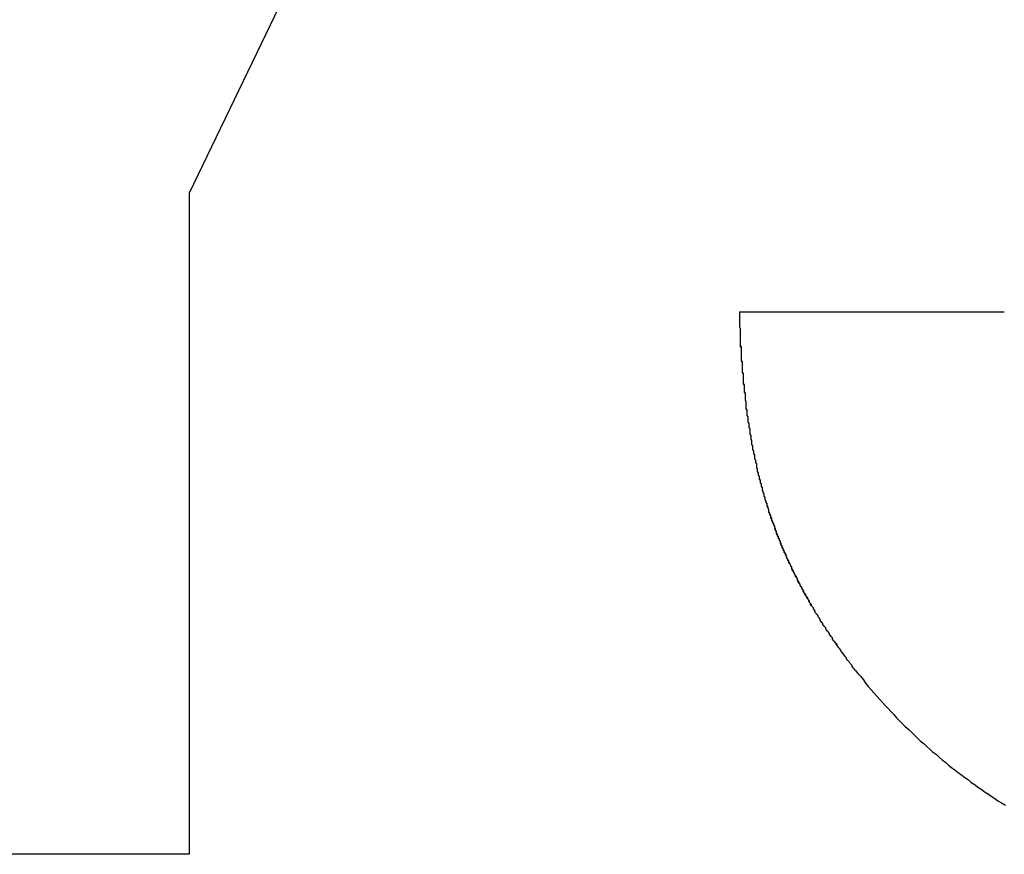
# Model space of a CAD drawing. Extents: x 1107 to 4046, y 937 to 3355.
# Tile 36 of 256: x 1425.424 to 1426.466, y 1749.403 to 1750.286. Entities that reach past the tile are written whole.
import ezdxf

# ---------------------------------------------------------------- set-up
doc = ezdxf.new("R2010")
doc.units = 0
doc.layers.add('KF_VIDA_L___C_RIGHT', color=7, linetype='CONTINUOUS')

# ---------------------------------------------------------------- blocks, each defined once
blk = doc.blocks.new('KF_VIDA_L___C_RIGHT')
at = {"layer": 'KF_VIDA_L___C_RIGHT'}
for p, q in [((-160.5062, 62.1338), (-161.1063, 60.8894)), ((-160.5062, 62.1338), (-161.1063, 60.8894)), ((-161.1063, 60.8894), (-161.1063, 60.19)), ((-161.1063, 60.8894), (-161.1063, 60.19)), ((-160.5241, 60.7638), (-160.2443, 60.7638)), ((-160.5241, 60.7638), (-160.2443, 60.7638)), ((-161.1063, 60.19), (-161.3889, 60.19)), ((-161.1063, 60.19), (-161.3889, 60.19))]:
    blk.add_line(p, q, dxfattribs=at)
for points in [[(-160.402, 60.3849, 0), (-160.403, 60.3861, 0), (-160.404, 60.3873, 0), (-160.405, 60.3885, 0), (-160.405, 60.3896, 0), (-160.406, 60.3908, 0), (-160.407, 60.392, 0), (-160.408, 60.3932, 0), (-160.409, 60.3943, 0), (-160.41, 60.3955, 0), (-160.411, 60.3967, 0), (-160.411, 60.3979, 0), (-160.412, 60.399, 0), (-160.413, 60.4002, 0), (-160.414, 60.4014, 0), (-160.415, 60.4026, 0), (-160.416, 60.4037, 0), (-160.417, 60.4049, 0), (-160.417, 60.4061, 0), (-160.418, 60.4073, 0), (-160.419, 60.4084, 0), (-160.42, 60.4096, 0), (-160.421, 60.4108, 0), (-160.422, 60.4119, 0), (-160.422, 60.4131, 0), (-160.423, 60.4143, 0), (-160.424, 60.4155, 0), (-160.425, 60.4166, 0), (-160.426, 60.4178, 0), (-160.426, 60.419, 0), (-160.427, 60.4201, 0), (-160.428, 60.4213, 0), (-160.429, 60.4225, 0), (-160.429, 60.4237, 0), (-160.43, 60.4248, 0), (-160.431, 60.426, 0), (-160.432, 60.4272, 0), (-160.433, 60.4283, 0), (-160.433, 60.4295, 0), (-160.434, 60.4307, 0), (-160.435, 60.4318, 0), (-160.436, 60.433, 0), (-160.436, 60.4342, 0), (-160.437, 60.4354, 0), (-160.438, 60.4365, 0), (-160.439, 60.4377, 0), (-160.439, 60.4389, 0), (-160.44, 60.44, 0), (-160.441, 60.4412, 0), (-160.441, 60.4424, 0), (-160.442, 60.4436, 0), (-160.443, 60.4447, 0), (-160.444, 60.4459, 0), (-160.444, 60.4471, 0), (-160.445, 60.4483, 0), (-160.446, 60.4494, 0), (-160.446, 60.4506, 0), (-160.447, 60.4518, 0), (-160.448, 60.453, 0), (-160.448, 60.4541, 0), (-160.449, 60.4553, 0), (-160.45, 60.4565, 0), (-160.45, 60.4577, 0), (-160.451, 60.4588, 0), (-160.452, 60.46, 0), (-160.452, 60.4612, 0), (-160.453, 60.4624, 0), (-160.454, 60.4636, 0), (-160.454, 60.4647, 0), (-160.455, 60.4659, 0), (-160.456, 60.4671, 0), (-160.456, 60.4683, 0), (-160.457, 60.4695, 0), (-160.458, 60.4706, 0), (-160.458, 60.4718, 0), (-160.459, 60.473, 0), (-160.46, 60.4742, 0), (-160.46, 60.4754, 0), (-160.461, 60.4766, 0), (-160.461, 60.4778, 0), (-160.462, 60.4789, 0), (-160.463, 60.4801, 0), (-160.463, 60.4813, 0), (-160.464, 60.4825, 0), (-160.464, 60.4837, 0), (-160.465, 60.4849, 0), (-160.466, 60.4861, 0), (-160.466, 60.4873, 0), (-160.467, 60.4885, 0), (-160.467, 60.4897, 0), (-160.468, 60.4909, 0), (-160.469, 60.4921, 0), (-160.469, 60.4933, 0), (-160.47, 60.4945, 0), (-160.47, 60.4957, 0), (-160.471, 60.4969, 0), (-160.471, 60.4981, 0), (-160.472, 60.4993, 0), (-160.472, 60.5005, 0), (-160.473, 60.5017, 0), (-160.474, 60.5029, 0), (-160.474, 60.5041, 0), (-160.475, 60.5053, 0), (-160.475, 60.5065, 0), (-160.476, 60.5077, 0), (-160.476, 60.509, 0), (-160.477, 60.5102, 0), (-160.477, 60.5114, 0), (-160.478, 60.5126, 0), (-160.478, 60.5138, 0), (-160.479, 60.515, 0), (-160.479, 60.5163, 0), (-160.48, 60.5175, 0), (-160.48, 60.5187, 0), (-160.481, 60.5199, 0), (-160.481, 60.5211, 0), (-160.482, 60.5224, 0), (-160.482, 60.5236, 0), (-160.483, 60.5248, 0), (-160.483, 60.5261, 0), (-160.484, 60.5273, 0), (-160.484, 60.5285, 0), (-160.485, 60.5298, 0), (-160.485, 60.531, 0), (-160.486, 60.5322, 0), (-160.486, 60.5335, 0), (-160.487, 60.5347, 0), (-160.487, 60.536, 0), (-160.487, 60.5372, 0), (-160.488, 60.5385, 0), (-160.488, 60.5397, 0), (-160.489, 60.5409, 0), (-160.489, 60.5422, 0), (-160.49, 60.5434, 0), (-160.49, 60.5447, 0), (-160.491, 60.546, 0), (-160.491, 60.5472, 0), (-160.491, 60.5485, 0), (-160.492, 60.5497, 0), (-160.492, 60.551, 0), (-160.493, 60.5523, 0), (-160.493, 60.5535, 0), (-160.493, 60.5548, 0), (-160.494, 60.5561, 0), (-160.494, 60.5573, 0), (-160.495, 60.5586, 0), (-160.495, 60.5599, 0), (-160.495, 60.5612, 0), (-160.496, 60.5624, 0), (-160.496, 60.5637, 0), (-160.497, 60.565, 0), (-160.497, 60.5663, 0), (-160.497, 60.5676, 0), (-160.498, 60.5688, 0), (-160.498, 60.5701, 0), (-160.498, 60.5714, 0), (-160.499, 60.5727, 0), (-160.499, 60.574, 0), (-160.5, 60.5753, 0), (-160.5, 60.5766, 0), (-160.5, 60.5779, 0), (-160.501, 60.5792, 0), (-160.501, 60.5805, 0), (-160.501, 60.5818, 0), (-160.502, 60.5831, 0), (-160.502, 60.5844, 0), (-160.502, 60.5858, 0), (-160.503, 60.5871, 0), (-160.503, 60.5884, 0), (-160.503, 60.5897, 0), (-160.504, 60.591, 0), (-160.504, 60.5924, 0), (-160.504, 60.5937, 0), (-160.505, 60.595, 0), (-160.505, 60.5963, 0), (-160.505, 60.5977, 0), (-160.506, 60.599, 0), (-160.506, 60.6003, 0), (-160.506, 60.6017, 0), (-160.506, 60.603, 0), (-160.507, 60.6044, 0), (-160.507, 60.6057, 0), (-160.507, 60.6071, 0), (-160.508, 60.6084, 0), (-160.508, 60.6098, 0), (-160.508, 60.6111, 0), (-160.508, 60.6125, 0), (-160.509, 60.6138, 0), (-160.509, 60.6152, 0), (-160.509, 60.6166, 0), (-160.51, 60.6179, 0), (-160.51, 60.6193, 0), (-160.51, 60.6207, 0), (-160.51, 60.622, 0), (-160.511, 60.6234, 0), (-160.511, 60.6248, 0), (-160.511, 60.6262, 0), (-160.511, 60.6276, 0), (-160.512, 60.6289, 0), (-160.512, 60.6303, 0), (-160.512, 60.6317, 0), (-160.512, 60.6331, 0), (-160.513, 60.6345, 0), (-160.513, 60.6359, 0), (-160.513, 60.6373, 0), (-160.513, 60.6387, 0), (-160.513, 60.6401, 0), (-160.514, 60.6415, 0), (-160.514, 60.643, 0), (-160.514, 60.6444, 0), (-160.514, 60.6458, 0), (-160.515, 60.6472, 0), (-160.515, 60.6486, 0), (-160.515, 60.6501, 0), (-160.515, 60.6515, 0), (-160.515, 60.6529, 0), (-160.516, 60.6543, 0), (-160.516, 60.6558, 0), (-160.516, 60.6572, 0), (-160.516, 60.6587, 0), (-160.516, 60.6601, 0), (-160.517, 60.6616, 0), (-160.517, 60.663, 0), (-160.517, 60.6645, 0), (-160.517, 60.6659, 0), (-160.517, 60.6674, 0), (-160.517, 60.6688, 0), (-160.518, 60.6703, 0), (-160.518, 60.6718, 0), (-160.518, 60.6732, 0), (-160.518, 60.6747, 0), (-160.518, 60.6762, 0), (-160.518, 60.6777, 0), (-160.519, 60.6791, 0), (-160.519, 60.6806, 0), (-160.519, 60.6821, 0), (-160.519, 60.6836, 0), (-160.519, 60.6851, 0), (-160.519, 60.6866, 0), (-160.52, 60.6881, 0), (-160.52, 60.6896, 0), (-160.52, 60.6911, 0), (-160.52, 60.6926, 0), (-160.52, 60.6941, 0), (-160.52, 60.6956, 0), (-160.52, 60.6972, 0), (-160.52, 60.6987, 0), (-160.521, 60.7002, 0), (-160.521, 60.7017, 0), (-160.521, 60.7033, 0), (-160.521, 60.7048, 0), (-160.521, 60.7063, 0), (-160.521, 60.7079, 0), (-160.521, 60.7094, 0), (-160.521, 60.711, 0), (-160.522, 60.7125, 0), (-160.522, 60.7141, 0), (-160.522, 60.7156, 0), (-160.522, 60.7172, 0), (-160.522, 60.7187, 0), (-160.522, 60.7203, 0), (-160.522, 60.7219, 0), (-160.522, 60.7235, 0), (-160.522, 60.725, 0), (-160.522, 60.7266, 0), (-160.523, 60.7282, 0), (-160.523, 60.7298, 0), (-160.523, 60.7314, 0), (-160.523, 60.733, 0), (-160.523, 60.7345, 0), (-160.523, 60.7361, 0), (-160.523, 60.7377, 0), (-160.523, 60.7394, 0), (-160.523, 60.741, 0), (-160.523, 60.7426, 0), (-160.523, 60.7442, 0), (-160.523, 60.7458, 0), (-160.524, 60.7474, 0), (-160.524, 60.7491, 0), (-160.524, 60.7507, 0), (-160.524, 60.7523, 0), (-160.524, 60.754, 0), (-160.524, 60.7556, 0), (-160.524, 60.7572, 0), (-160.524, 60.7589, 0), (-160.524, 60.7605, 0), (-160.524, 60.7622, 0), (-160.524, 60.7638, 0)], [(-160.402, 60.3849, 0), (-160.403, 60.3861, 0), (-160.404, 60.3873, 0), (-160.405, 60.3884, 0), (-160.405, 60.3896, 0), (-160.406, 60.3908, 0), (-160.407, 60.392, 0), (-160.408, 60.3931, 0), (-160.409, 60.3943, 0), (-160.41, 60.3955, 0), (-160.411, 60.3966, 0), (-160.411, 60.3978, 0), (-160.412, 60.399, 0), (-160.413, 60.4002, 0), (-160.414, 60.4013, 0), (-160.415, 60.4025, 0), (-160.416, 60.4037, 0), (-160.417, 60.4048, 0), (-160.417, 60.406, 0), (-160.418, 60.4072, 0), (-160.419, 60.4084, 0), (-160.42, 60.4095, 0), (-160.421, 60.4107, 0), (-160.421, 60.4119, 0), (-160.422, 60.413, 0), (-160.423, 60.4142, 0), (-160.424, 60.4154, 0), (-160.425, 60.4166, 0), (-160.426, 60.4177, 0), (-160.426, 60.4189, 0), (-160.427, 60.4201, 0), (-160.428, 60.4212, 0), (-160.429, 60.4224, 0), (-160.429, 60.4236, 0), (-160.43, 60.4248, 0), (-160.431, 60.4259, 0), (-160.432, 60.4271, 0), (-160.433, 60.4283, 0), (-160.433, 60.4295, 0), (-160.434, 60.4306, 0), (-160.435, 60.4318, 0), (-160.436, 60.433, 0), (-160.436, 60.4341, 0), (-160.437, 60.4353, 0), (-160.438, 60.4365, 0), (-160.439, 60.4377, 0), (-160.439, 60.4388, 0), (-160.44, 60.44, 0), (-160.441, 60.4412, 0), (-160.441, 60.4424, 0), (-160.442, 60.4436, 0), (-160.443, 60.4447, 0), (-160.444, 60.4459, 0), (-160.444, 60.4471, 0), (-160.445, 60.4483, 0), (-160.446, 60.4495, 0), (-160.446, 60.4506, 0), (-160.447, 60.4518, 0), (-160.448, 60.453, 0), (-160.449, 60.4542, 0), (-160.449, 60.4554, 0), (-160.45, 60.4565, 0), (-160.451, 60.4577, 0), (-160.451, 60.4589, 0), (-160.452, 60.4601, 0), (-160.453, 60.4613, 0), (-160.453, 60.4625, 0), (-160.454, 60.4637, 0), (-160.455, 60.4648, 0), (-160.455, 60.466, 0), (-160.456, 60.4672, 0), (-160.457, 60.4684, 0), (-160.457, 60.4696, 0), (-160.458, 60.4708, 0), (-160.458, 60.472, 0), (-160.459, 60.4732, 0), (-160.46, 60.4744, 0), (-160.46, 60.4756, 0), (-160.461, 60.4768, 0), (-160.462, 60.478, 0), (-160.462, 60.4792, 0), (-160.463, 60.4804, 0), (-160.463, 60.4816, 0), (-160.464, 60.4828, 0), (-160.465, 60.484, 0), (-160.465, 60.4852, 0), (-160.466, 60.4864, 0), (-160.466, 60.4876, 0), (-160.467, 60.4888, 0), (-160.468, 60.49, 0), (-160.468, 60.4912, 0), (-160.469, 60.4924, 0), (-160.469, 60.4936, 0), (-160.47, 60.4948, 0), (-160.47, 60.496, 0), (-160.471, 60.4972, 0), (-160.472, 60.4985, 0), (-160.472, 60.4997, 0), (-160.473, 60.5009, 0), (-160.473, 60.5021, 0), (-160.474, 60.5033, 0), (-160.474, 60.5045, 0), (-160.475, 60.5058, 0), (-160.475, 60.507, 0), (-160.476, 60.5082, 0), (-160.477, 60.5094, 0), (-160.477, 60.5107, 0), (-160.478, 60.5119, 0), (-160.478, 60.5131, 0), (-160.479, 60.5143, 0), (-160.479, 60.5156, 0), (-160.48, 60.5168, 0), (-160.48, 60.518, 0), (-160.481, 60.5193, 0), (-160.481, 60.5205, 0), (-160.482, 60.5217, 0), (-160.482, 60.523, 0), (-160.483, 60.5242, 0), (-160.483, 60.5255, 0), (-160.484, 60.5267, 0), (-160.484, 60.528, 0), (-160.485, 60.5292, 0), (-160.485, 60.5304, 0), (-160.485, 60.5317, 0), (-160.486, 60.5329, 0), (-160.486, 60.5342, 0), (-160.487, 60.5355, 0), (-160.487, 60.5367, 0), (-160.488, 60.538, 0), (-160.488, 60.5392, 0), (-160.489, 60.5405, 0), (-160.489, 60.5417, 0), (-160.49, 60.543, 0), (-160.49, 60.5443, 0), (-160.49, 60.5455, 0), (-160.491, 60.5468, 0), (-160.491, 60.5481, 0), (-160.492, 60.5493, 0), (-160.492, 60.5506, 0), (-160.493, 60.5519, 0), (-160.493, 60.5532, 0), (-160.493, 60.5544, 0), (-160.494, 60.5557, 0), (-160.494, 60.557, 0), (-160.495, 60.5583, 0), (-160.495, 60.5596, 0), (-160.495, 60.5608, 0), (-160.496, 60.5621, 0), (-160.496, 60.5634, 0), (-160.497, 60.5647, 0), (-160.497, 60.566, 0), (-160.497, 60.5673, 0), (-160.498, 60.5686, 0), (-160.498, 60.5699, 0), (-160.498, 60.5712, 0), (-160.499, 60.5725, 0), (-160.499, 60.5738, 0), (-160.5, 60.5751, 0), (-160.5, 60.5764, 0), (-160.5, 60.5777, 0), (-160.501, 60.579, 0), (-160.501, 60.5803, 0), (-160.501, 60.5817, 0), (-160.502, 60.583, 0), (-160.502, 60.5843, 0), (-160.502, 60.5856, 0), (-160.503, 60.5869, 0), (-160.503, 60.5883, 0), (-160.503, 60.5896, 0), (-160.504, 60.5909, 0), (-160.504, 60.5922, 0), (-160.504, 60.5936, 0), (-160.505, 60.5949, 0), (-160.505, 60.5962, 0), (-160.505, 60.5976, 0), (-160.506, 60.5989, 0), (-160.506, 60.6003, 0), (-160.506, 60.6016, 0), (-160.506, 60.6029, 0), (-160.507, 60.6043, 0), (-160.507, 60.6056, 0), (-160.507, 60.607, 0), (-160.508, 60.6083, 0), (-160.508, 60.6097, 0), (-160.508, 60.6111, 0), (-160.508, 60.6124, 0), (-160.509, 60.6138, 0), (-160.509, 60.6152, 0), (-160.509, 60.6165, 0), (-160.51, 60.6179, 0), (-160.51, 60.6193, 0), (-160.51, 60.6206, 0), (-160.51, 60.622, 0), (-160.511, 60.6234, 0), (-160.511, 60.6248, 0), (-160.511, 60.6261, 0), (-160.511, 60.6275, 0), (-160.512, 60.6289, 0), (-160.512, 60.6303, 0), (-160.512, 60.6317, 0), (-160.512, 60.6331, 0), (-160.513, 60.6345, 0), (-160.513, 60.6359, 0), (-160.513, 60.6373, 0), (-160.513, 60.6387, 0), (-160.513, 60.6401, 0), (-160.514, 60.6415, 0), (-160.514, 60.6429, 0), (-160.514, 60.6443, 0), (-160.514, 60.6457, 0), (-160.515, 60.6471, 0), (-160.515, 60.6486, 0), (-160.515, 60.65, 0), (-160.515, 60.6514, 0), (-160.515, 60.6528, 0), (-160.516, 60.6543, 0), (-160.516, 60.6557, 0), (-160.516, 60.6571, 0), (-160.516, 60.6586, 0), (-160.516, 60.66, 0), (-160.517, 60.6614, 0), (-160.517, 60.6629, 0), (-160.517, 60.6643, 0), (-160.517, 60.6658, 0), (-160.517, 60.6672, 0), (-160.517, 60.6687, 0), (-160.518, 60.6701, 0), (-160.518, 60.6716, 0), (-160.518, 60.673, 0), (-160.518, 60.6745, 0), (-160.518, 60.676, 0), (-160.518, 60.6774, 0), (-160.519, 60.6789, 0), (-160.519, 60.6804, 0), (-160.519, 60.6819, 0), (-160.519, 60.6833, 0), (-160.519, 60.6848, 0), (-160.519, 60.6863, 0), (-160.52, 60.6878, 0), (-160.52, 60.6893, 0), (-160.52, 60.6908, 0), (-160.52, 60.6922, 0), (-160.52, 60.6937, 0), (-160.52, 60.6952, 0), (-160.52, 60.6967, 0), (-160.52, 60.6982, 0), (-160.521, 60.6997, 0), (-160.521, 60.7013, 0), (-160.521, 60.7028, 0), (-160.521, 60.7043, 0), (-160.521, 60.7058, 0), (-160.521, 60.7073, 0), (-160.521, 60.7088, 0), (-160.521, 60.7104, 0), (-160.522, 60.7119, 0), (-160.522, 60.7134, 0), (-160.522, 60.715, 0), (-160.522, 60.7165, 0), (-160.522, 60.718, 0), (-160.522, 60.7196, 0), (-160.522, 60.7211, 0), (-160.522, 60.7227, 0), (-160.522, 60.7242, 0), (-160.522, 60.7258, 0), (-160.523, 60.7273, 0), (-160.523, 60.7289, 0), (-160.523, 60.7304, 0), (-160.523, 60.732, 0), (-160.523, 60.7336, 0), (-160.523, 60.7351, 0), (-160.523, 60.7367, 0), (-160.523, 60.7383, 0), (-160.523, 60.7398, 0), (-160.523, 60.7414, 0), (-160.523, 60.743, 0), (-160.523, 60.7446, 0), (-160.523, 60.7462, 0), (-160.524, 60.7478, 0), (-160.524, 60.7494, 0), (-160.524, 60.751, 0), (-160.524, 60.7526, 0), (-160.524, 60.7542, 0), (-160.524, 60.7558, 0), (-160.524, 60.7574, 0), (-160.524, 60.759, 0), (-160.524, 60.7606, 0), (-160.524, 60.7622, 0), (-160.524, 60.7638, 0)], [(-160.402, 60.3849, 0), (-160.399, 60.3814, 0), (-160.396, 60.3779, 0), (-160.393, 60.3744, 0), (-160.391, 60.3709, 0), (-160.388, 60.3675, 0), (-160.385, 60.3641, 0), (-160.382, 60.3607, 0), (-160.379, 60.3573, 0), (-160.376, 60.354, 0), (-160.373, 60.3507, 0), (-160.37, 60.3474, 0), (-160.367, 60.3441, 0), (-160.364, 60.3409, 0), (-160.361, 60.3377, 0), (-160.358, 60.3345, 0), (-160.355, 60.3313, 0), (-160.352, 60.3282, 0), (-160.349, 60.3251, 0), (-160.345, 60.322, 0), (-160.342, 60.319, 0), (-160.339, 60.316, 0), (-160.336, 60.313, 0), (-160.333, 60.31, 0), (-160.329, 60.307, 0), (-160.326, 60.3041, 0), (-160.323, 60.3012, 0), (-160.32, 60.2984, 0), (-160.316, 60.2955, 0), (-160.313, 60.2927, 0), (-160.31, 60.2899, 0), (-160.306, 60.2872, 0), (-160.303, 60.2844, 0), (-160.3, 60.2817, 0), (-160.296, 60.279, 0), (-160.293, 60.2764, 0), (-160.289, 60.2737, 0), (-160.286, 60.2711, 0), (-160.282, 60.2686, 0), (-160.279, 60.266, 0), (-160.275, 60.2635, 0), (-160.272, 60.261, 0), (-160.268, 60.2586, 0), (-160.265, 60.2561, 0), (-160.261, 60.2537, 0), (-160.258, 60.2513, 0), (-160.254, 60.249, 0), (-160.251, 60.2466, 0), (-160.247, 60.2443, 0), (-160.243, 60.2421, 0)], [(-160.402, 60.3849, 0), (-160.399, 60.3814, 0), (-160.396, 60.3779, 0), (-160.393, 60.3744, 0), (-160.391, 60.3709, 0), (-160.388, 60.3675, 0), (-160.385, 60.3641, 0), (-160.382, 60.3607, 0), (-160.379, 60.3573, 0), (-160.376, 60.354, 0), (-160.373, 60.3507, 0), (-160.37, 60.3474, 0), (-160.367, 60.3441, 0), (-160.364, 60.3409, 0), (-160.361, 60.3377, 0), (-160.358, 60.3345, 0), (-160.355, 60.3313, 0), (-160.352, 60.3282, 0), (-160.349, 60.3251, 0), (-160.345, 60.322, 0), (-160.342, 60.319, 0), (-160.339, 60.316, 0), (-160.336, 60.313, 0), (-160.333, 60.31, 0), (-160.329, 60.307, 0), (-160.326, 60.3041, 0), (-160.323, 60.3012, 0), (-160.32, 60.2984, 0), (-160.316, 60.2955, 0), (-160.313, 60.2927, 0), (-160.31, 60.2899, 0), (-160.306, 60.2872, 0), (-160.303, 60.2844, 0), (-160.3, 60.2817, 0), (-160.296, 60.279, 0), (-160.293, 60.2764, 0), (-160.289, 60.2737, 0), (-160.286, 60.2711, 0), (-160.282, 60.2686, 0), (-160.279, 60.266, 0), (-160.275, 60.2635, 0), (-160.272, 60.261, 0), (-160.268, 60.2586, 0), (-160.265, 60.2561, 0), (-160.261, 60.2537, 0), (-160.258, 60.2513, 0), (-160.254, 60.249, 0), (-160.251, 60.2466, 0), (-160.247, 60.2443, 0), (-160.243, 60.2421, 0)]]:
    blk.add_polyline3d(points, dxfattribs=at)

msp = doc.modelspace()

# ---------------------------------------------------------------- block references
at = {"layer": 'KF_VIDA_L___C_RIGHT'}
msp.add_blockref('KF_VIDA_L___C_RIGHT', (1586.7097, 1689.2132), dxfattribs=at)

doc.saveas('drawing.dxf')
